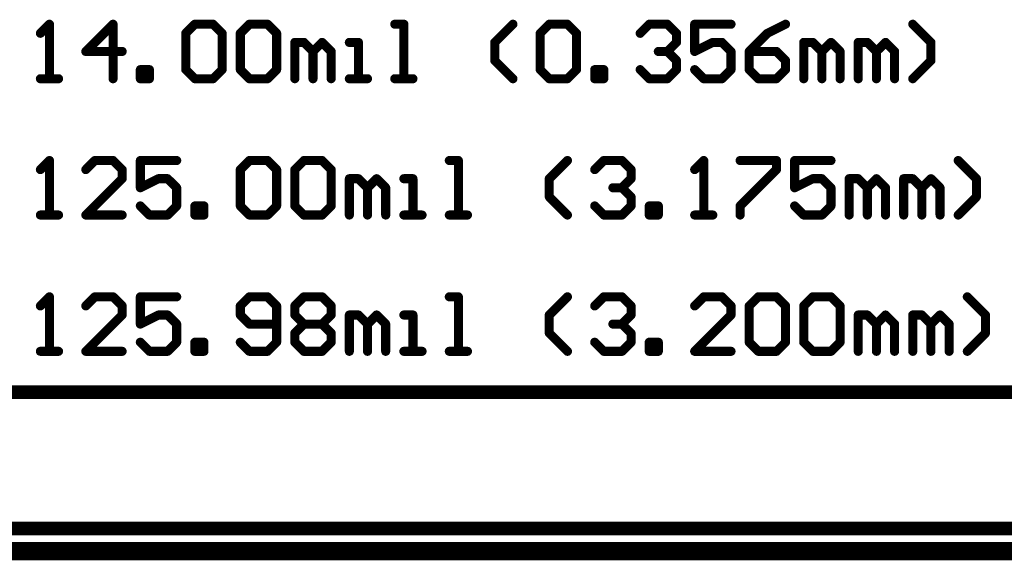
# Model space of a CAD drawing. Extents: x -1.7 to 9, y -2.8 to 5.2.
# Tile 2 of 227: x -0.3 to 0.8, y -2.8 to -2.2. Entities that reach past the tile are written whole.
import ezdxf

# ---------------------------------------------------------------- set-up
doc = ezdxf.new("R2010")
doc.units = 0
doc.layers.get('0').update_dxf_attribs({"linetype": 'CONTINUOUS'})
doc.layers.add('qfn32-50-23-b_document', color=1, linetype='CONTINUOUS')
doc.layers.add('qfn32-50-23-b_drawing_1', color=1, linetype='CONTINUOUS')

# ---------------------------------------------------------------- blocks, each defined once
blk = doc.blocks.new('D58')
at = {"const_width": 0.005}
blk.add_lwpolyline([(-0.0025, 0, 1), (0.0025, 0, 1)], format="xyb", close=True, dxfattribs=at)

msp = doc.modelspace()

# ---------------------------------------------------------------- linework, layer by layer
at = {"layer": 'qfn32-50-23-b_document', "color": 1, "const_width": 0.02}
msp.add_lwpolyline([(-1.530418, -2.81), (3.869582, -2.81)], dxfattribs=at)
at = {"layer": 'qfn32-50-23-b_drawing_1', "color": 1}
for points, const_width in [([(-0.269654, -2.230019), (-0.279651, -2.240016)], 0.01), ([(-0.269654, -2.29), (-0.269654, -2.230019)], 0.01), ([(-0.199676, -2.230019), (-0.229667, -2.26001)], 0.01), ([(-0.199676, -2.29), (-0.199676, -2.230019)], 0.01), ([(-0.119702, -2.240016), (-0.109706, -2.230019)], 0.01), ([(-0.109706, -2.230019), (-0.089712, -2.230019)], 0.01), ([(-0.089712, -2.230019), (-0.079715, -2.240016)], 0.01), ([(-0.059722, -2.240016), (-0.049725, -2.230019)], 0.01), ([(-0.049725, -2.230019), (-0.029731, -2.230019)], 0.01), ([(-0.029731, -2.230019), (-0.019735, -2.240016)], 0.01), ([(0.12022, -2.230019), (0.110223, -2.230019)], 0.01), ([(0.12022, -2.29), (0.12022, -2.230019)], 0.01), ([(0.220188, -2.250013), (0.240181, -2.230019)], 0.01), ([(0.270171, -2.240016), (0.280168, -2.230019)], 0.01), ([(0.280168, -2.230019), (0.300162, -2.230019)], 0.01), ([(0.300162, -2.230019), (0.310159, -2.240016)], 0.01), ([(0.380136, -2.240016), (0.390133, -2.230019)], 0.01), ([(0.390133, -2.230019), (0.410126, -2.230019)], 0.01), ([(0.410126, -2.230019), (0.420123, -2.240016)], 0.01), ([(0.480104, -2.230019), (0.440116, -2.230019)], 0.01), ([(0.440116, -2.230019), (0.440116, -2.26001)], 0.01), ([(0.540084, -2.230019), (0.520091, -2.240016)], 0.01), ([(0.700032, -2.250013), (0.680039, -2.230019)], 0.01), ([(-0.119702, -2.280003), (-0.119702, -2.240016)], 0.01), ([(-0.079715, -2.240016), (-0.079715, -2.280003)], 0.01), ([(-0.059722, -2.280003), (-0.059722, -2.240016)], 0.01), ([(-0.019735, -2.240016), (-0.019735, -2.280003)], 0.01), ([(0.270171, -2.280003), (0.270171, -2.240016)], 0.01), ([(0.310159, -2.240016), (0.310159, -2.280003)], 0.01), ([(0.420123, -2.240016), (0.420123, -2.250013)], 0.01), ([(0.520091, -2.240016), (0.500097, -2.26001)], 0.01), ([(0.000259, -2.29), (0.000259, -2.250013)], 0.01), ([(0.000259, -2.250013), (0.010256, -2.250013)], 0.01), ([(0.010256, -2.250013), (0.020252, -2.26001)], 0.01), ([(0.020252, -2.26001), (0.030249, -2.250013)], 0.01), ([(0.030249, -2.250013), (0.040246, -2.26001)], 0.01), ([(0.070236, -2.250013), (0.060239, -2.250013)], 0.01), ([(0.070236, -2.29), (0.070236, -2.250013)], 0.01), ([(0.220188, -2.270006), (0.220188, -2.250013)], 0.01), ([(0.420123, -2.250013), (0.410126, -2.26001)], 0.01), ([(0.440116, -2.26001), (0.46011, -2.250013)], 0.01), ([(0.46011, -2.250013), (0.470107, -2.250013)], 0.01), ([(0.470107, -2.250013), (0.480104, -2.26001)], 0.01), ([(0.560078, -2.29), (0.560078, -2.250013)], 0.01), ([(0.560078, -2.250013), (0.570074, -2.250013)], 0.01), ([(0.570074, -2.250013), (0.580071, -2.26001)], 0.01), ([(0.580071, -2.26001), (0.590068, -2.250013)], 0.01), ([(0.590068, -2.250013), (0.600065, -2.26001)], 0.01), ([(0.620058, -2.29), (0.620058, -2.250013)], 0.01), ([(0.620058, -2.250013), (0.630055, -2.250013)], 0.01), ([(0.630055, -2.250013), (0.640052, -2.26001)], 0.01), ([(0.640052, -2.26001), (0.650049, -2.250013)], 0.01), ([(0.650049, -2.250013), (0.660045, -2.26001)], 0.01), ([(0.700032, -2.270006), (0.700032, -2.250013)], 0.01), ([(-0.229667, -2.26001), (-0.18968, -2.26001)], 0.01), ([(0.020252, -2.26001), (0.020252, -2.29)], 0.01), ([(0.020252, -2.29), (0.020252, -2.26001)], 0.01), ([(0.040246, -2.26001), (0.040246, -2.29)], 0.01), ([(0.410126, -2.26001), (0.400129, -2.26001)], 0.01), ([(0.400129, -2.26001), (0.410126, -2.26001)], 0.01), ([(0.410126, -2.26001), (0.420123, -2.270006)], 0.01), ([(0.480104, -2.26001), (0.480104, -2.280003)], 0.01), ([(0.500097, -2.26001), (0.500097, -2.280003)], 0.01), ([(0.530087, -2.26001), (0.500097, -2.26001)], 0.01), ([(0.540084, -2.270006), (0.530087, -2.26001)], 0.01), ([(0.580071, -2.26001), (0.580071, -2.29)], 0.01), ([(0.580071, -2.29), (0.580071, -2.26001)], 0.01), ([(0.600065, -2.26001), (0.600065, -2.29)], 0.01), ([(0.640052, -2.26001), (0.640052, -2.29)], 0.01), ([(0.640052, -2.29), (0.640052, -2.26001)], 0.01), ([(0.660045, -2.26001), (0.660045, -2.29)], 0.01), ([(0.240181, -2.29), (0.220188, -2.270006)], 0.01), ([(0.420123, -2.270006), (0.420123, -2.280003)], 0.01), ([(0.540084, -2.280003), (0.540084, -2.270006)], 0.01), ([(0.680039, -2.29), (0.700032, -2.270006)], 0.01), ([(-0.279651, -2.29), (-0.259657, -2.29)], 0.01), ([(-0.259657, -2.29), (-0.269654, -2.29)], 0.01), ([(-0.169686, -2.29), (-0.169686, -2.280003)], 0.01), ([(-0.169686, -2.280003), (-0.159689, -2.280003)], 0.01), ([(-0.159689, -2.29), (-0.169686, -2.29)], 0.01), ([(-0.159689, -2.280003), (-0.159689, -2.29)], 0.01), ([(-0.109706, -2.29), (-0.119702, -2.280003)], 0.01), ([(-0.089712, -2.29), (-0.109706, -2.29)], 0.01), ([(-0.079715, -2.280003), (-0.089712, -2.29)], 0.01), ([(-0.049725, -2.29), (-0.059722, -2.280003)], 0.01), ([(-0.029731, -2.29), (-0.049725, -2.29)], 0.01), ([(-0.019735, -2.280003), (-0.029731, -2.29)], 0.01), ([(0.060239, -2.29), (0.080233, -2.29)], 0.01), ([(0.080233, -2.29), (0.070236, -2.29)], 0.01), ([(0.110223, -2.29), (0.130217, -2.29)], 0.01), ([(0.130217, -2.29), (0.12022, -2.29)], 0.01), ([(0.280168, -2.29), (0.270171, -2.280003)], 0.01), ([(0.300162, -2.29), (0.280168, -2.29)], 0.01), ([(0.310159, -2.280003), (0.300162, -2.29)], 0.01), ([(0.330152, -2.29), (0.330152, -2.280003)], 0.01), ([(0.330152, -2.280003), (0.340149, -2.280003)], 0.01), ([(0.340149, -2.29), (0.330152, -2.29)], 0.01), ([(0.340149, -2.280003), (0.340149, -2.29)], 0.01), ([(0.390133, -2.29), (0.380136, -2.280003)], 0.01), ([(0.410126, -2.29), (0.390133, -2.29)], 0.01), ([(0.420123, -2.280003), (0.410126, -2.29)], 0.01), ([(0.450113, -2.29), (0.440116, -2.280003)], 0.01), ([(0.470107, -2.29), (0.450113, -2.29)], 0.01), ([(0.480104, -2.280003), (0.470107, -2.29)], 0.01), ([(0.500097, -2.280003), (0.510094, -2.29)], 0.01), ([(0.510094, -2.29), (0.530087, -2.29)], 0.01), ([(0.530087, -2.29), (0.540084, -2.280003)], 0.01), ([(-0.269654, -2.380019), (-0.279651, -2.390016)], 0.01), ([(-0.269654, -2.44), (-0.269654, -2.380019)], 0.01), ([(-0.21967, -2.380019), (-0.229667, -2.390016)], 0.01), ([(-0.199676, -2.380019), (-0.21967, -2.380019)], 0.01), ([(-0.18968, -2.390016), (-0.199676, -2.380019)], 0.01), ([(-0.129699, -2.380019), (-0.169686, -2.380019)], 0.01), ([(-0.169686, -2.380019), (-0.169686, -2.41001)], 0.01), ([(-0.059722, -2.390016), (-0.049725, -2.380019)], 0.01), ([(-0.049725, -2.380019), (-0.029731, -2.380019)], 0.01), ([(-0.029731, -2.380019), (-0.019735, -2.390016)], 0.01), ([(0.000259, -2.390016), (0.010256, -2.380019)], 0.01), ([(0.010256, -2.380019), (0.030249, -2.380019)], 0.01), ([(0.030249, -2.380019), (0.040246, -2.390016)], 0.01), ([(0.180201, -2.380019), (0.170204, -2.380019)], 0.01), ([(0.180201, -2.44), (0.180201, -2.380019)], 0.01), ([(0.280168, -2.400013), (0.300162, -2.380019)], 0.01), ([(0.330152, -2.390016), (0.340149, -2.380019)], 0.01), ([(0.340149, -2.380019), (0.360142, -2.380019)], 0.01), ([(0.360142, -2.380019), (0.370139, -2.390016)], 0.01), ([(0.450113, -2.380019), (0.440116, -2.390016)], 0.01), ([(0.450113, -2.44), (0.450113, -2.380019)], 0.01), ([(0.4901, -2.380019), (0.530087, -2.380019)], 0.01), ([(0.530087, -2.380019), (0.530087, -2.390016)], 0.01), ([(0.590068, -2.380019), (0.550081, -2.380019)], 0.01), ([(0.550081, -2.380019), (0.550081, -2.41001)], 0.01), ([(0.750016, -2.400013), (0.730023, -2.380019)], 0.01), ([(-0.18968, -2.400013), (-0.18968, -2.390016)], 0.01), ([(-0.059722, -2.430003), (-0.059722, -2.390016)], 0.01), ([(-0.019735, -2.390016), (-0.019735, -2.430003)], 0.01), ([(0.000259, -2.430003), (0.000259, -2.390016)], 0.01), ([(0.040246, -2.390016), (0.040246, -2.430003)], 0.01), ([(0.370139, -2.390016), (0.370139, -2.400013)], 0.01), ([(0.530087, -2.390016), (0.4901, -2.430003)], 0.01), ([(-0.229667, -2.44), (-0.18968, -2.400013)], 0.01), ([(-0.169686, -2.41001), (-0.149693, -2.400013)], 0.01), ([(-0.149693, -2.400013), (-0.139696, -2.400013)], 0.01), ([(-0.139696, -2.400013), (-0.129699, -2.41001)], 0.01), ([(0.060239, -2.44), (0.060239, -2.400013)], 0.01), ([(0.060239, -2.400013), (0.070236, -2.400013)], 0.01), ([(0.070236, -2.400013), (0.080233, -2.41001)], 0.01), ([(0.080233, -2.41001), (0.09023, -2.400013)], 0.01), ([(0.09023, -2.400013), (0.100227, -2.41001)], 0.01), ([(0.130217, -2.400013), (0.12022, -2.400013)], 0.01), ([(0.130217, -2.44), (0.130217, -2.400013)], 0.01), ([(0.280168, -2.420006), (0.280168, -2.400013)], 0.01), ([(0.370139, -2.400013), (0.360142, -2.41001)], 0.01), ([(0.550081, -2.41001), (0.570074, -2.400013)], 0.01), ([(0.570074, -2.400013), (0.580071, -2.400013)], 0.01), ([(0.580071, -2.400013), (0.590068, -2.41001)], 0.01), ([(0.610062, -2.44), (0.610062, -2.400013)], 0.01), ([(0.610062, -2.400013), (0.620058, -2.400013)], 0.01), ([(0.620058, -2.400013), (0.630055, -2.41001)], 0.01), ([(0.630055, -2.41001), (0.640052, -2.400013)], 0.01), ([(0.640052, -2.400013), (0.650049, -2.41001)], 0.01), ([(0.670042, -2.44), (0.670042, -2.400013)], 0.01), ([(0.670042, -2.400013), (0.680039, -2.400013)], 0.01), ([(0.680039, -2.400013), (0.690036, -2.41001)], 0.01), ([(0.690036, -2.41001), (0.700032, -2.400013)], 0.01), ([(0.700032, -2.400013), (0.710029, -2.41001)], 0.01), ([(0.750016, -2.420006), (0.750016, -2.400013)], 0.01), ([(-0.129699, -2.41001), (-0.129699, -2.430003)], 0.01), ([(0.080233, -2.41001), (0.080233, -2.44)], 0.01), ([(0.080233, -2.44), (0.080233, -2.41001)], 0.01), ([(0.100227, -2.41001), (0.100227, -2.44)], 0.01), ([(0.300162, -2.44), (0.280168, -2.420006)], 0.01), ([(0.360142, -2.41001), (0.350146, -2.41001)], 0.01), ([(0.350146, -2.41001), (0.360142, -2.41001)], 0.01), ([(0.360142, -2.41001), (0.370139, -2.420006)], 0.01), ([(0.370139, -2.420006), (0.370139, -2.430003)], 0.01), ([(0.590068, -2.41001), (0.590068, -2.430003)], 0.01), ([(0.630055, -2.41001), (0.630055, -2.44)], 0.01), ([(0.630055, -2.44), (0.630055, -2.41001)], 0.01), ([(0.650049, -2.41001), (0.650049, -2.44)], 0.01), ([(0.690036, -2.41001), (0.690036, -2.44)], 0.01), ([(0.690036, -2.44), (0.690036, -2.41001)], 0.01), ([(0.710029, -2.41001), (0.710029, -2.44)], 0.01), ([(0.730023, -2.44), (0.750016, -2.420006)], 0.01), ([(-0.159689, -2.44), (-0.169686, -2.430003)], 0.01), ([(-0.129699, -2.430003), (-0.139696, -2.44)], 0.01), ([(-0.109706, -2.44), (-0.109706, -2.430003)], 0.01), ([(-0.109706, -2.430003), (-0.099709, -2.430003)], 0.01), ([(-0.099709, -2.430003), (-0.099709, -2.44)], 0.01), ([(-0.049725, -2.44), (-0.059722, -2.430003)], 0.01), ([(-0.019735, -2.430003), (-0.029731, -2.44)], 0.01), ([(0.010256, -2.44), (0.000259, -2.430003)], 0.01), ([(0.040246, -2.430003), (0.030249, -2.44)], 0.01), ([(0.340149, -2.44), (0.330152, -2.430003)], 0.01), ([(0.370139, -2.430003), (0.360142, -2.44)], 0.01), ([(0.390133, -2.44), (0.390133, -2.430003)], 0.01), ([(0.390133, -2.430003), (0.40013, -2.430003)], 0.01), ([(0.40013, -2.430003), (0.40013, -2.44)], 0.01), ([(0.4901, -2.430003), (0.4901, -2.44)], 0.01), ([(0.560078, -2.44), (0.550081, -2.430003)], 0.01), ([(0.590068, -2.430003), (0.580071, -2.44)], 0.01), ([(-0.279651, -2.44), (-0.259657, -2.44)], 0.01), ([(-0.259657, -2.44), (-0.269654, -2.44)], 0.01), ([(-0.18968, -2.44), (-0.229667, -2.44)], 0.01), ([(-0.139696, -2.44), (-0.159689, -2.44)], 0.01), ([(-0.099709, -2.44), (-0.109706, -2.44)], 0.01), ([(-0.029731, -2.44), (-0.049725, -2.44)], 0.01), ([(0.030249, -2.44), (0.010256, -2.44)], 0.01), ([(0.12022, -2.44), (0.140214, -2.44)], 0.01), ([(0.140214, -2.44), (0.130217, -2.44)], 0.01), ([(0.170204, -2.44), (0.190197, -2.44)], 0.01), ([(0.190197, -2.44), (0.180201, -2.44)], 0.01), ([(0.360142, -2.44), (0.340149, -2.44)], 0.01), ([(0.40013, -2.44), (0.390133, -2.44)], 0.01), ([(0.440116, -2.44), (0.46011, -2.44)], 0.01), ([(0.46011, -2.44), (0.450113, -2.44)], 0.01), ([(0.580071, -2.44), (0.560078, -2.44)], 0.01), ([(-0.269654, -2.530019), (-0.279651, -2.540016)], 0.01), ([(-0.269654, -2.59), (-0.269654, -2.530019)], 0.01), ([(-0.21967, -2.530019), (-0.229667, -2.540016)], 0.01), ([(-0.199676, -2.530019), (-0.21967, -2.530019)], 0.01), ([(-0.18968, -2.540016), (-0.199676, -2.530019)], 0.01), ([(-0.129699, -2.530019), (-0.169686, -2.530019)], 0.01), ([(-0.169686, -2.530019), (-0.169686, -2.56001)], 0.01), ([(-0.049725, -2.530019), (-0.059722, -2.540016)], 0.01), ([(-0.029731, -2.530019), (-0.049725, -2.530019)], 0.01), ([(-0.019735, -2.540016), (-0.029731, -2.530019)], 0.01), ([(0.000259, -2.540016), (0.010256, -2.530019)], 0.01), ([(0.010256, -2.530019), (0.030249, -2.530019)], 0.01), ([(0.030249, -2.530019), (0.040246, -2.540016)], 0.01), ([(0.180201, -2.530019), (0.170204, -2.530019)], 0.01), ([(0.180201, -2.59), (0.180201, -2.530019)], 0.01), ([(0.280168, -2.550013), (0.300162, -2.530019)], 0.01), ([(0.330152, -2.540016), (0.340149, -2.530019)], 0.01), ([(0.340149, -2.530019), (0.360142, -2.530019)], 0.01), ([(0.360142, -2.530019), (0.370139, -2.540016)], 0.01), ([(0.450113, -2.530019), (0.440116, -2.540016)], 0.01), ([(0.470107, -2.530019), (0.450113, -2.530019)], 0.01), ([(0.480104, -2.540016), (0.470107, -2.530019)], 0.01), ([(0.500097, -2.540016), (0.510094, -2.530019)], 0.01), ([(0.510094, -2.530019), (0.530087, -2.530019)], 0.01), ([(0.530087, -2.530019), (0.540084, -2.540016)], 0.01), ([(0.560078, -2.540016), (0.570074, -2.530019)], 0.01), ([(0.570074, -2.530019), (0.590068, -2.530019)], 0.01), ([(0.590068, -2.530019), (0.600065, -2.540016)], 0.01), ([(0.760013, -2.550013), (0.740019, -2.530019)], 0.01), ([(-0.229667, -2.59), (-0.18968, -2.550013)], 0.01), ([(-0.18968, -2.550013), (-0.18968, -2.540016)], 0.01), ([(-0.169686, -2.56001), (-0.149693, -2.550013)], 0.01), ([(-0.149693, -2.550013), (-0.139696, -2.550013)], 0.01), ([(-0.139696, -2.550013), (-0.129699, -2.56001)], 0.01), ([(-0.059722, -2.540016), (-0.059722, -2.550013)], 0.01), ([(-0.059722, -2.550013), (-0.049725, -2.56001)], 0.01), ([(-0.019735, -2.580003), (-0.019735, -2.540016)], 0.01), ([(0.000259, -2.550013), (0.000259, -2.540016)], 0.01), ([(0.010256, -2.56001), (0.000259, -2.550013)], 0.01), ([(0.040246, -2.550013), (0.030249, -2.56001)], 0.01), ([(0.040246, -2.540016), (0.040246, -2.550013)], 0.01), ([(0.060239, -2.59), (0.060239, -2.550013)], 0.01), ([(0.060239, -2.550013), (0.070236, -2.550013)], 0.01), ([(0.070236, -2.550013), (0.080233, -2.56001)], 0.01), ([(0.080233, -2.56001), (0.09023, -2.550013)], 0.01), ([(0.09023, -2.550013), (0.100227, -2.56001)], 0.01), ([(0.130217, -2.550013), (0.12022, -2.550013)], 0.01), ([(0.130217, -2.59), (0.130217, -2.550013)], 0.01), ([(0.280168, -2.570006), (0.280168, -2.550013)], 0.01), ([(0.370139, -2.550013), (0.360142, -2.56001)], 0.01), ([(0.370139, -2.540016), (0.370139, -2.550013)], 0.01), ([(0.440116, -2.59), (0.480104, -2.550013)], 0.01), ([(0.480104, -2.550013), (0.480104, -2.540016)], 0.01), ([(0.500097, -2.580003), (0.500097, -2.540016)], 0.01), ([(0.540084, -2.540016), (0.540084, -2.580003)], 0.01), ([(0.560078, -2.580003), (0.560078, -2.540016)], 0.01), ([(0.600065, -2.540016), (0.600065, -2.580003)], 0.01), ([(0.620058, -2.59), (0.620058, -2.550013)], 0.01), ([(0.620058, -2.550013), (0.630055, -2.550013)], 0.01), ([(0.630055, -2.550013), (0.640052, -2.56001)], 0.01), ([(0.640052, -2.56001), (0.650049, -2.550013)], 0.01), ([(0.650049, -2.550013), (0.660045, -2.56001)], 0.01), ([(0.680039, -2.59), (0.680039, -2.550013)], 0.01), ([(0.680039, -2.550013), (0.690036, -2.550013)], 0.01), ([(0.690036, -2.550013), (0.700032, -2.56001)], 0.01), ([(0.700032, -2.56001), (0.710029, -2.550013)], 0.01), ([(0.710029, -2.550013), (0.720026, -2.56001)], 0.01), ([(0.760013, -2.570006), (0.760013, -2.550013)], 0.01), ([(-0.129699, -2.56001), (-0.129699, -2.580003)], 0.01), ([(-0.049725, -2.56001), (-0.019735, -2.56001)], 0.01), ([(0.000259, -2.570006), (0.010256, -2.56001)], 0.01), ([(0.010256, -2.56001), (0.030249, -2.56001)], 0.01), ([(0.030249, -2.56001), (0.040246, -2.570006)], 0.01), ([(0.080233, -2.56001), (0.080233, -2.59)], 0.01), ([(0.080233, -2.59), (0.080233, -2.56001)], 0.01), ([(0.100227, -2.56001), (0.100227, -2.59)], 0.01), ([(0.360142, -2.56001), (0.350146, -2.56001)], 0.01), ([(0.350146, -2.56001), (0.360142, -2.56001)], 0.01), ([(0.360142, -2.56001), (0.370139, -2.570006)], 0.01), ([(0.640052, -2.56001), (0.640052, -2.59)], 0.01), ([(0.640052, -2.59), (0.640052, -2.56001)], 0.01), ([(0.660045, -2.56001), (0.660045, -2.59)], 0.01), ([(0.700032, -2.56001), (0.700032, -2.59)], 0.01), ([(0.700032, -2.59), (0.700032, -2.56001)], 0.01), ([(0.720026, -2.56001), (0.720026, -2.59)], 0.01), ([(0.000259, -2.580003), (0.000259, -2.570006)], 0.01), ([(0.040246, -2.570006), (0.040246, -2.580003)], 0.01), ([(0.300162, -2.59), (0.280168, -2.570006)], 0.01), ([(0.370139, -2.570006), (0.370139, -2.580003)], 0.01), ([(0.740019, -2.59), (0.760013, -2.570006)], 0.01), ([(-0.159689, -2.59), (-0.169686, -2.580003)], 0.01), ([(-0.129699, -2.580003), (-0.139696, -2.59)], 0.01), ([(-0.109706, -2.59), (-0.109706, -2.580003)], 0.01), ([(-0.109706, -2.580003), (-0.099709, -2.580003)], 0.01), ([(-0.099709, -2.580003), (-0.099709, -2.59)], 0.01), ([(-0.059722, -2.580003), (-0.049725, -2.59)], 0.01), ([(-0.029731, -2.59), (-0.019735, -2.580003)], 0.01), ([(0.010256, -2.59), (0.000259, -2.580003)], 0.01), ([(0.040246, -2.580003), (0.030249, -2.59)], 0.01), ([(0.340149, -2.59), (0.330152, -2.580003)], 0.01), ([(0.370139, -2.580003), (0.360142, -2.59)], 0.01), ([(0.390133, -2.59), (0.390133, -2.580003)], 0.01), ([(0.390133, -2.580003), (0.40013, -2.580003)], 0.01), ([(0.40013, -2.580003), (0.40013, -2.59)], 0.01), ([(0.510094, -2.59), (0.500097, -2.580003)], 0.01), ([(0.540084, -2.580003), (0.530087, -2.59)], 0.01), ([(0.570074, -2.59), (0.560078, -2.580003)], 0.01), ([(0.600065, -2.580003), (0.590068, -2.59)], 0.01), ([(-0.279651, -2.59), (-0.259657, -2.59)], 0.01), ([(-0.259657, -2.59), (-0.269654, -2.59)], 0.01), ([(-0.18968, -2.59), (-0.229667, -2.59)], 0.01), ([(-0.139696, -2.59), (-0.159689, -2.59)], 0.01), ([(-0.099709, -2.59), (-0.109706, -2.59)], 0.01), ([(-0.049725, -2.59), (-0.029731, -2.59)], 0.01), ([(0.030249, -2.59), (0.010256, -2.59)], 0.01), ([(0.12022, -2.59), (0.140214, -2.59)], 0.01), ([(0.140214, -2.59), (0.130217, -2.59)], 0.01), ([(0.170204, -2.59), (0.190197, -2.59)], 0.01), ([(0.190197, -2.59), (0.180201, -2.59)], 0.01), ([(0.360142, -2.59), (0.340149, -2.59)], 0.01), ([(0.40013, -2.59), (0.390133, -2.59)], 0.01), ([(0.480104, -2.59), (0.440116, -2.59)], 0.01), ([(0.530087, -2.59), (0.510094, -2.59)], 0.01), ([(0.590068, -2.59), (0.570074, -2.59)], 0.01), ([(-1.475368, -2.635), (3.609241, -2.635)], 0.015), ([(-1.475368, -2.785), (3.609241, -2.785)], 0.015)]:
    msp.add_lwpolyline(points, dxfattribs=dict(at, const_width=const_width))

# ---------------------------------------------------------------- block references
at = {"layer": 'qfn32-50-23-b_drawing_1'}
for p in [(-0.269654, -2.230019), (-0.199676, -2.230019), (-0.109706, -2.230019), (-0.089712, -2.230019), (-0.049725, -2.230019), (-0.029731, -2.230019), (0.110223, -2.230019), (0.12022, -2.230019), (0.240181, -2.230019), (0.280168, -2.230019), (0.300162, -2.230019), (0.390133, -2.230019), (0.410126, -2.230019), (0.440116, -2.230019), (0.480104, -2.230019), (0.540084, -2.230019), (0.680039, -2.230019), (-0.279651, -2.240016), (-0.119702, -2.240016), (-0.119702, -2.240016), (-0.079715, -2.240016), (-0.059722, -2.240016), (-0.059722, -2.240016), (-0.019735, -2.240016), (0.270171, -2.240016), (0.270171, -2.240016), (0.310159, -2.240016), (0.380136, -2.240016), (0.420123, -2.240016), (0.520091, -2.240016), (0.000259, -2.250013), (0.010256, -2.250013), (0.030249, -2.250013), (0.060239, -2.250013), (0.070236, -2.250013), (0.220188, -2.250013), (0.420123, -2.250013), (0.46011, -2.250013), (0.470107, -2.250013), (0.560078, -2.250013), (0.570074, -2.250013), (0.590068, -2.250013), (0.620058, -2.250013), (0.630055, -2.250013), (0.650049, -2.250013), (0.700032, -2.250013), (-0.229667, -2.26001), (-0.18968, -2.26001), (0.020252, -2.26001), (0.020252, -2.26001), (0.040246, -2.26001), (0.400129, -2.26001), (0.410126, -2.26001), (0.410126, -2.26001), (0.440116, -2.26001), (0.480104, -2.26001), (0.500097, -2.26001), (0.500097, -2.26001), (0.530087, -2.26001), (0.580071, -2.26001), (0.580071, -2.26001), (0.600065, -2.26001), (0.640052, -2.26001), (0.640052, -2.26001), (0.660045, -2.26001), (0.220188, -2.270006), (0.420123, -2.270006), (0.540084, -2.270006), (0.700032, -2.270006), (-0.279651, -2.29), (-0.269654, -2.29), (-0.259657, -2.29), (-0.199676, -2.29), (-0.169686, -2.280003), (-0.169686, -2.29), (-0.169686, -2.29), (-0.159689, -2.280003), (-0.159689, -2.29), (-0.119702, -2.280003), (-0.109706, -2.29), (-0.089712, -2.29), (-0.079715, -2.280003), (-0.059722, -2.280003), (-0.049725, -2.29), (-0.029731, -2.29), (-0.019735, -2.280003), (0.000259, -2.29), (0.020252, -2.29), (0.040246, -2.29), (0.060239, -2.29), (0.070236, -2.29), (0.080233, -2.29), (0.110223, -2.29), (0.12022, -2.29), (0.130217, -2.29), (0.240181, -2.29), (0.270171, -2.280003), (0.280168, -2.29), (0.300162, -2.29), (0.310159, -2.280003), (0.330152, -2.280003), (0.330152, -2.29), (0.330152, -2.29), (0.340149, -2.280003), (0.340149, -2.29), (0.380136, -2.280003), (0.390133, -2.29), (0.410126, -2.29), (0.420123, -2.280003), (0.440116, -2.280003), (0.450113, -2.29), (0.470107, -2.29), (0.480104, -2.280003), (0.500097, -2.280003), (0.510094, -2.29), (0.530087, -2.29), (0.540084, -2.280003), (0.560078, -2.29), (0.580071, -2.29), (0.600065, -2.29), (0.620058, -2.29), (0.640052, -2.29), (0.660045, -2.29), (0.680039, -2.29), (-0.269654, -2.380019), (-0.21967, -2.380019), (-0.199676, -2.380019), (-0.169686, -2.380019), (-0.129699, -2.380019), (-0.049725, -2.380019), (-0.029731, -2.380019), (0.010256, -2.380019), (0.030249, -2.380019), (0.170204, -2.380019), (0.180201, -2.380019), (0.300162, -2.380019), (0.340149, -2.380019), (0.360142, -2.380019), (0.450113, -2.380019), (0.4901, -2.380019), (0.530087, -2.380019), (0.550081, -2.380019), (0.590068, -2.380019), (0.730023, -2.380019), (-0.279651, -2.390016), (-0.229667, -2.390016), (-0.18968, -2.390016), (-0.059722, -2.390016), (-0.059722, -2.390016), (-0.019735, -2.390016), (0.000259, -2.390016), (0.000259, -2.390016), (0.040246, -2.390016), (0.330152, -2.390016), (0.370139, -2.390016), (0.440116, -2.390016), (0.530087, -2.390016), (-0.18968, -2.400013), (-0.149693, -2.400013), (-0.139696, -2.400013), (0.060239, -2.400013), (0.070236, -2.400013), (0.09023, -2.400013), (0.12022, -2.400013), (0.130217, -2.400013), (0.280168, -2.400013), (0.370139, -2.400013), (0.570074, -2.400013), (0.580071, -2.400013), (0.610062, -2.400013), (0.620058, -2.400013), (0.640052, -2.400013), (0.670042, -2.400013), (0.680039, -2.400013), (0.700032, -2.400013), (0.750016, -2.400013), (-0.169686, -2.41001), (-0.129699, -2.41001), (0.080233, -2.41001), (0.080233, -2.41001), (0.100227, -2.41001), (0.280168, -2.420006), (0.350146, -2.41001), (0.360142, -2.41001), (0.360142, -2.41001), (0.370139, -2.420006), (0.550081, -2.41001), (0.590068, -2.41001), (0.630055, -2.41001), (0.630055, -2.41001), (0.650049, -2.41001), (0.690036, -2.41001), (0.690036, -2.41001), (0.710029, -2.41001), (0.750016, -2.420006), (-0.169686, -2.430003), (-0.129699, -2.430003), (-0.109706, -2.430003), (-0.099709, -2.430003), (-0.059722, -2.430003), (-0.019735, -2.430003), (0.000259, -2.430003), (0.040246, -2.430003), (0.330152, -2.430003), (0.370139, -2.430003), (0.390133, -2.430003), (0.40013, -2.430003), (0.4901, -2.430003), (0.550081, -2.430003), (0.590068, -2.430003), (-0.279651, -2.44), (-0.269654, -2.44), (-0.259657, -2.44), (-0.229667, -2.44), (-0.18968, -2.44), (-0.159689, -2.44), (-0.139696, -2.44), (-0.109706, -2.44), (-0.109706, -2.44), (-0.099709, -2.44), (-0.049725, -2.44), (-0.029731, -2.44), (0.010256, -2.44), (0.030249, -2.44), (0.060239, -2.44), (0.080233, -2.44), (0.100227, -2.44), (0.12022, -2.44), (0.130217, -2.44), (0.140214, -2.44), (0.170204, -2.44), (0.180201, -2.44), (0.190197, -2.44), (0.300162, -2.44), (0.340149, -2.44), (0.360142, -2.44), (0.390133, -2.44), (0.390133, -2.44), (0.40013, -2.44), (0.440116, -2.44), (0.450113, -2.44), (0.46011, -2.44), (0.4901, -2.44), (0.560078, -2.44), (0.580071, -2.44), (0.610062, -2.44), (0.630055, -2.44), (0.650049, -2.44), (0.670042, -2.44), (0.690036, -2.44), (0.710029, -2.44), (0.730023, -2.44), (-0.269654, -2.530019), (-0.21967, -2.530019), (-0.199676, -2.530019), (-0.169686, -2.530019), (-0.129699, -2.530019), (-0.049725, -2.530019), (-0.029731, -2.530019), (0.010256, -2.530019), (0.030249, -2.530019), (0.170204, -2.530019), (0.180201, -2.530019), (0.300162, -2.530019), (0.340149, -2.530019), (0.360142, -2.530019), (0.450113, -2.530019), (0.470107, -2.530019), (0.510094, -2.530019), (0.530087, -2.530019), (0.570074, -2.530019), (0.590068, -2.530019), (0.740019, -2.530019), (-0.279651, -2.540016), (-0.229667, -2.540016), (-0.18968, -2.540016), (-0.18968, -2.550013), (-0.149693, -2.550013), (-0.139696, -2.550013), (-0.059722, -2.540016), (-0.059722, -2.550013), (-0.019735, -2.540016), (0.000259, -2.540016), (0.000259, -2.540016), (0.000259, -2.550013), (0.040246, -2.540016), (0.040246, -2.550013), (0.060239, -2.550013), (0.070236, -2.550013), (0.09023, -2.550013), (0.12022, -2.550013), (0.130217, -2.550013), (0.280168, -2.550013), (0.330152, -2.540016), (0.370139, -2.540016), (0.370139, -2.550013), (0.440116, -2.540016), (0.480104, -2.540016), (0.480104, -2.550013), (0.500097, -2.540016), (0.500097, -2.540016), (0.540084, -2.540016), (0.560078, -2.540016), (0.560078, -2.540016), (0.600065, -2.540016), (0.620058, -2.550013), (0.630055, -2.550013), (0.650049, -2.550013), (0.680039, -2.550013), (0.690036, -2.550013), (0.710029, -2.550013), (0.760013, -2.550013), (-0.169686, -2.56001), (-0.129699, -2.56001), (-0.049725, -2.56001), (-0.019735, -2.56001), (0.010256, -2.56001), (0.010256, -2.56001), (0.030249, -2.56001), (0.030249, -2.56001), (0.080233, -2.56001), (0.080233, -2.56001), (0.100227, -2.56001), (0.350146, -2.56001), (0.360142, -2.56001), (0.360142, -2.56001), (0.640052, -2.56001), (0.640052, -2.56001), (0.660045, -2.56001), (0.700032, -2.56001), (0.700032, -2.56001), (0.720026, -2.56001), (0.000259, -2.570006), (0.040246, -2.570006), (0.280168, -2.570006), (0.370139, -2.570006), (0.760013, -2.570006), (-0.169686, -2.580003), (-0.129699, -2.580003), (-0.109706, -2.580003), (-0.099709, -2.580003), (-0.059722, -2.580003), (-0.019735, -2.580003), (0.000259, -2.580003), (0.040246, -2.580003), (0.330152, -2.580003), (0.370139, -2.580003), (0.390133, -2.580003), (0.40013, -2.580003), (0.500097, -2.580003), (0.540084, -2.580003), (0.560078, -2.580003), (0.600065, -2.580003), (-0.279651, -2.59), (-0.269654, -2.59), (-0.259657, -2.59), (-0.229667, -2.59), (-0.18968, -2.59), (-0.159689, -2.59), (-0.139696, -2.59), (-0.109706, -2.59), (-0.109706, -2.59), (-0.099709, -2.59), (-0.049725, -2.59), (-0.029731, -2.59), (0.010256, -2.59), (0.030249, -2.59), (0.060239, -2.59), (0.080233, -2.59), (0.100227, -2.59), (0.12022, -2.59), (0.130217, -2.59), (0.140214, -2.59), (0.170204, -2.59), (0.180201, -2.59), (0.190197, -2.59), (0.300162, -2.59), (0.340149, -2.59), (0.360142, -2.59), (0.390133, -2.59), (0.390133, -2.59), (0.40013, -2.59), (0.440116, -2.59), (0.480104, -2.59), (0.510094, -2.59), (0.530087, -2.59), (0.570074, -2.59), (0.590068, -2.59), (0.620058, -2.59), (0.640052, -2.59), (0.660045, -2.59), (0.680039, -2.59), (0.700032, -2.59), (0.720026, -2.59), (0.740019, -2.59)]:
    msp.add_blockref('D58', p, dxfattribs=at)

doc.saveas('drawing.dxf')
